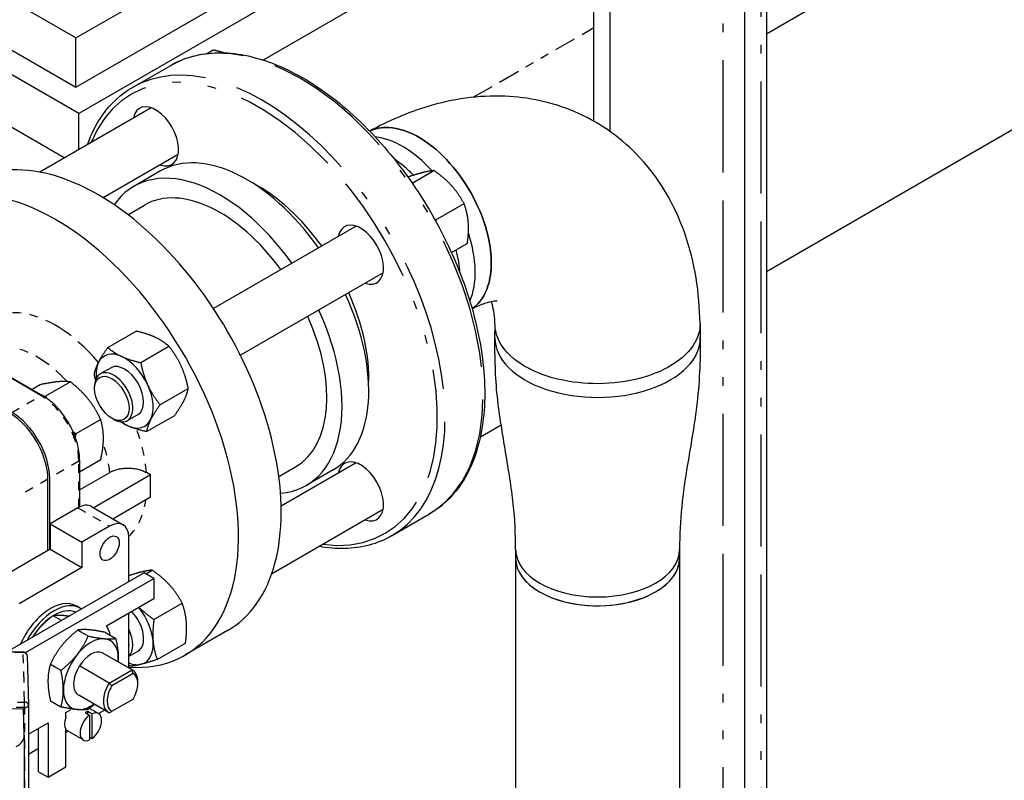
# Model space of a CAD drawing. Header units: inches. Extents: x 3 to 360, y 8 to 227.
# Tile 78 of 98: x 119 to 130, y 147 to 156. Entities that reach past the tile are written whole.
import ezdxf

# ---------------------------------------------------------------- set-up
doc = ezdxf.new("R2010")
doc.units = ezdxf.units.IN
doc.header["$LTSCALE"] = 10.666667
doc.header["$MEASUREMENT"] = 0
doc.linetypes.add('DOUBLE_DASH_DOUBLE_DOT', pattern=[0.74, 0.24, -0.06, 0.24, -0.06, 0.01, -0.06, 0.01, -0.06])
doc.layers.get('0').update_dxf_attribs({"lineweight": 25})
doc.layers.add('PHANTOM', color=7, linetype='DOUBLE_DASH_DOUBLE_DOT', lineweight=25)

msp = doc.modelspace()

# ---------------------------------------------------------------- linework, layer by layer
for p, q in [((127.143, 144.229), (127.143, 167.076)), ((127.393, 166.932), (127.393, 144.07)), ((125.393, 154.751), (125.393, 165.519)), ((119.391, 155.716), (125.393, 159.182)), ((119.391, 155.145), (125.393, 158.61)), ((125.393, 158.284), (119.426, 154.838)), ((125.393, 157.671), (121.562, 155.459)), ((127.393, 153.008), (134.983, 157.39)), ((119.426, 154.838), (116.264, 156.664)), ((119.256, 154.324), (115.712, 156.37)), ((119.391, 155.716), (118.609, 156.168)), ((118.373, 155.732), (119.391, 155.145)), ((119.391, 155.145), (119.391, 155.716)), ((120.908, 155.534), (120.98, 155.575)), ((120.048, 155.142), (120.489, 155.397)), ((120.263, 154.906), (118.972, 154.16)), ((119.426, 154.423), (119.426, 154.838)), ((120.576, 154.365), (119.707, 153.863)), ((120.371, 154.174), (120.061, 153.995)), ((123.288, 154.033), (123.54, 154.178)), ((119.992, 153.667), (120.186, 153.779)), ((123.561, 153.606), (123.889, 153.795)), ((122.638, 153.535), (120.985, 152.58)), ((123.744, 153.228), (123.927, 153.334)), ((116.655, 152.929), (119.002, 151.574)), ((122.951, 152.993), (121.297, 152.039)), ((124.247, 152.242), (124.248, 152.391)), ((126.624, 152.405), (126.627, 152.245)), ((119.761, 152.129), (120.088, 152.318)), ((120.142, 151.954), (120.469, 152.143)), ((119.799, 151.895), (119.673, 151.823)), ((118.977, 151.698), (118.882, 151.643)), ((119.328, 151.73), (119.04, 151.564)), ((119.608, 151.654), (119.608, 151.68)), ((120.365, 151.466), (120.693, 151.655)), ((119.807, 151.31), (119.829, 151.297)), ((120.111, 151.354), (119.986, 151.281)), ((120.208, 151.154), (120.536, 151.343)), ((119.678, 151.294), (119.39, 151.128)), ((124.078, 151.094), (124.319, 151.233)), ((119.678, 150.826), (119.434, 150.686)), ((119.434, 150.825), (119.434, 150.282)), ((121.742, 150.636), (121.936, 150.748)), ((122.638, 150.792), (121.769, 150.291)), ((119.434, 150.48), (119.783, 150.681)), ((120.257, 150.653), (119.598, 150.272)), ((120.257, 150.653), (120.209, 150.681)), ((120.257, 150.398), (120.257, 150.653)), ((122.371, 150.71), (122.061, 150.531)), ((119.066, 149.776), (119.066, 150.604)), ((119.087, 149.788), (119.087, 150.617)), ((119.819, 150.145), (120.257, 150.398)), ((119.572, 150.287), (119.939, 150.075)), ((119.415, 150.272), (119.092, 150.085)), ((122.951, 150.251), (121.659, 149.505)), ((123.048, 149.946), (123.489, 150.201)), ((119.092, 150.085), (119.092, 149.792)), ((119.092, 150.085), (119.459, 149.874)), ((119.782, 150.06), (119.459, 149.874)), ((119.459, 149.874), (119.459, 149.58)), ((120.004, 149.416), (120.004, 149.932)), ((119.092, 149.792), (118.62, 149.519)), ((119.092, 149.792), (119.459, 149.58)), ((124.487, 149.788), (124.487, 149.686)), ((126.387, 149.788), (126.387, 149.686)), ((124.487, 149.686), (124.487, 147.03)), ((126.387, 149.686), (126.387, 143.509)), ((120.183, 149.519), (118.596, 148.602)), ((119.459, 149.58), (118.733, 149.161)), ((120.293, 149.455), (120.183, 149.519)), ((120.201, 149.508), (120.273, 149.55)), ((118.806, 148.596), (120.293, 149.455)), ((120.293, 149.455), (120.293, 149.217)), ((120.293, 149.217), (119.745, 148.9)), ((120.295, 148.978), (120.622, 149.167)), ((119.438, 149.11), (119.396, 149.135)), ((120.004, 148.416), (120.004, 149.05)), ((119.224, 148.966), (119.128, 149.021)), ((119.413, 148.856), (119.535, 148.786)), ((119.732, 148.828), (119.853, 148.758)), ((121.149, 148.85), (120.654, 148.564)), ((120.333, 148.516), (120.661, 148.705)), ((118.498, 148.602), (118.78, 148.604)), ((120.041, 148.394), (119.695, 148.594)), ((120.05, 148.39), (119.704, 148.589)), ((120.111, 148.611), (120.004, 148.55)), ((118.825, 148.56), (118.841, 147.986)), ((119.095, 148.461), (119.217, 148.39)), ((119.778, 148.242), (119.432, 148.442)), ((119.778, 148.242), (120.041, 148.394)), ((120.054, 148.353), (119.807, 148.21)), ((120.108, 148.236), (120.108, 148.261)), ((119.095, 148.036), (119.217, 147.966)), ((119.769, 147.902), (119.423, 148.102)), ((119.807, 147.915), (120.054, 148.057)), ((118.626, 147.945), (118.782, 147.946)), ((118.791, 147.636), (118.782, 147.946)), ((118.841, 147.985), (118.841, 146.996)), ((119.274, 147.903), (119.327, 147.933)), ((119.274, 147.842), (119.274, 147.903)), ((119.5, 147.899), (119.549, 147.87)), ((119.528, 147.915), (119.578, 147.887)), ((119.528, 147.883), (119.528, 147.915)), ((119.652, 147.888), (119.548, 147.948)), ((119.578, 147.601), (119.578, 147.887)), ((119.652, 147.888), (119.723, 147.929)), ((118.841, 147.652), (119.068, 147.783)), ((119.068, 147.783), (119.068, 147.151)), ((119.549, 147.87), (119.549, 147.585)), ((118.958, 147.215), (118.958, 147.72)), ((119.274, 147.27), (119.274, 147.708)), ((119.475, 147.583), (119.274, 147.699)), ((119.274, 147.67), (119.3, 147.685)), ((118.791, 147.633), (118.791, 146.669)), ((119.549, 147.617), (119.578, 147.601)), ((118.841, 147.42), (118.958, 147.487)), ((118.958, 147.215), (119.068, 147.151)), ((119.068, 147.151), (119.274, 147.27))]:
    msp.add_line(p, q)
for centre, start, end in [((118.78, 148.559), 1.5804, 90.5269), ((118.796, 147.985), 0, 1.5804)]:
    msp.add_arc(centre, 0.045, start, end)
for centre, major_axis, start_param, end_param in [((120.316, 154.575), (-0.187, 0.325), 2.555907, 6.868871), ((119.649, 151.448), (1.5, -2.598), 0, 3.141593), ((123.177, 153.485), (0.595, -1.031), 1.939095, 2.74319), ((123.177, 153.485), (0.595, -1.031), 1.939095, 2.74319), ((121.371, 152.442), (-1, 1.732), 4.869282, 6.283185), ((123.006, 153.386), (0.595, -1.031), 1.995475, 2.266672), ((121.061, 152.263), (-1, 1.732), 4.869282, 6.55007), ((119.154, 151.162), (1.5, -2.598), 5.910031, 9.707212), ((121.061, 152.263), (-0.875, 1.516), 4.891923, 6.283185), ((121.503, 152.519), (0.906, -1.57), 1.744076, 2.406667), ((122.691, 153.204), (-0.187, 0.325), 2.555907, 6.868871), ((123.177, 153.485), (0.595, -1.031), 0.398402, 1.22229), ((123.177, 153.485), (0.595, -1.031), 0.398402, 1.22229), ((123.006, 153.386), (0.595, -1.031), 0.874921, 1.131472), ((121.371, 152.442), (1, -1.732), 0, 1.413903), ((121.503, 152.519), (0.906, -1.57), 0.734926, 1.397517), ((121.061, 152.263), (1, -1.732), 6.0163, 7.697089), ((121.061, 152.263), (0.875, -1.516), 0, 1.391262), ((125.437, 152.238), (1.19, 0), 3.135204, 6.29389), ((125.437, 152.238), (1.19, 0), 3.135204, 6.29389), ((119.955, 151.624), (-0.234, 0.406), 5.59823, 6.645428), ((119.955, 151.624), (-0.234, 0.406), 4.551033, 5.59823), ((119.955, 151.624), (-0.234, 0.406), 0.362243, 0.905071), ((119.955, 151.624), (-0.156, 0.271), 3.141593, 6.283185), ((119.829, 151.552), (0.156, -0.271), 5.497787, 10.210176), ((119.955, 151.624), (0.234, -0.406), 0.362243, 1.40944), ((118.627, 150.858), (-0.31, 0.538), 3.926991, 5.497787), ((118.648, 150.87), (-0.31, 0.538), 3.926991, 5.497787), ((118.648, 150.87), (-0.29, 0.503), 4.360577, 5.064201), ((119.955, 151.624), (0.234, -0.406), 5.378115, 5.59823), ((119.955, 151.624), (0.234, -0.406), 5.59823, 6.645428), ((122.691, 150.462), (-0.187, 0.325), 2.555907, 6.868871), ((119.415, 150.015), (0.157, 0.272), 0, 0.785398), ((119.782, 149.803), (0.157, 0.272), 5.497787, 7.068583), ((125.437, 149.788), (0.95, 0), 3.142832, 6.281946), ((125.437, 149.788), (0.95, 0), 3.142832, 6.281946), ((125.437, 149.686), (0.95, 0), 3.141593, 6.283185), ((125.437, 149.686), (-0.95, 0), 0, 0.785398), ((125.437, 149.686), (0.95, 0), 3.926991, 6.283185), ((119.096, 148.615), (0.3, 0.519), 0, 1.757393), ((119.138, 148.591), (0.3, 0.519), 6.223565, 7.913602), ((119.138, 148.591), (0.267, 0.463), 0.054258, 1.516538), ((119.096, 148.615), (0.267, 0.463), 6.182155, 6.203743), ((119.955, 148.882), (0.156, -0.271), 0, 1.967438), ((119.955, 148.882), (-0.234, 0.406), 4.027434, 4.972873), ((119.385, 148.449), (0.295, 0.511), 5.727984, 6.027874), ((119.829, 148.81), (0.156, -0.271), 0.126045, 1.444752), ((119.564, 148.345), (0.225, 0.39), 0.261799, 1.308997), ((119.564, 148.345), (0.225, 0.39), 5.497787, 6.544985), ((119.807, 148.797), (0.141, -0.244), 0.639121, 0.931676), ((119.955, 148.882), (0.234, -0.406), 6.121829, 7.169027), ((119.564, 148.345), (0.225, 0.39), 1.308997, 2.356194), ((119.564, 148.345), (0.141, 0.244), 0.062664, 1.508132), ((119.564, 148.345), (0.141, 0.244), 0, 0.062664), ((119.564, 148.345), (0.225, 0.39), 5.387521, 5.497787), ((119.955, 148.882), (0.234, -0.406), 5.646595, 6.121829), ((119.564, 148.345), (-0.141, -0.244), 4.649725, 6.283185), ((119.909, 148.146), (0.141, 0.244), 5.497787, 6.345849), ((119.93, 148.134), (0.126, 0.218), 4.69377, 6.301805), ((119.909, 148.146), (-0.141, -0.244), 4.649725, 6.345849), ((119.564, 148.345), (-0.225, -0.39), 5.497787, 6.544985), ((119.93, 148.134), (-0.126, -0.218), 4.69377, 6.301805), ((119.564, 148.345), (-0.225, -0.39), 0.261799, 0.895665), ((119.385, 147.839), (0.088, 0.153), 1.181735, 1.266415), ((119.514, 147.764), (-0.088, -0.153), 3.813271, 4.040711), ((119.564, 147.736), (0.088, 0.153), 4.040711, 6.954863), ((119.385, 147.839), (-0.088, -0.153), 5.01677, 5.978804), ((119.564, 147.736), (-0.088, -0.153), 4.040711, 6.954863), ((118.479, 147.633), (0.312, 0), 5.497787, 6.299113)]:
    msp.add_ellipse(centre, major_axis=major_axis, ratio=0.57735, start_param=start_param, end_param=end_param)
for centre, major_axis in [((119.807, 151.539), (-0.141, 0.244)), ((119.782, 149.803), (0.078, 0.136))]:
    msp.add_ellipse(centre, major_axis=major_axis, ratio=0.57735)
for points, knots in [([(120.489, 155.397), (120.65, 155.49), (120.834, 155.539), (121.236, 155.547), (121.454, 155.504), (121.904, 155.33), (122.135, 155.196), (122.585, 154.853), (122.803, 154.642), (123.204, 154.167), (123.387, 153.902), (123.7, 153.344), (123.83, 153.051), (124.024, 152.467), (124.087, 152.175), (124.141, 151.621), (124.131, 151.358), (124.037, 150.891), (123.954, 150.686), (123.741, 150.386), (123.624, 150.279), (123.489, 150.201)], [1.570796, 1.570796, 1.570796, 1.570796, 1.87813, 1.87813, 2.193897, 2.193897, 2.516768, 2.516768, 2.840197, 2.840197, 3.16303, 3.16303, 3.485636, 3.485636, 3.808536, 3.808536, 4.132027, 4.132027, 4.454478, 4.454478, 4.712389, 4.712389, 4.712389, 4.712389]), ([(119.525, 154.479), (119.57, 154.607), (119.63, 154.723), (119.796, 154.957), (119.913, 155.065), (120.048, 155.142)], [7.3998587, 7.3998587, 7.3998587, 7.3998587, 7.5960704, 7.5960704, 7.8539816, 7.8539816, 7.8539816, 7.8539816]), ([(126.624, 152.404), (126.618, 152.76), (126.565, 153.113), (126.329, 153.785), (126.145, 154.106), (125.682, 154.579), (125.435, 154.749), (124.909, 154.971), (124.634, 155.028), (124.055, 155.052), (123.753, 155.006), (123.233, 154.849), (123.009, 154.752), (122.796, 154.635)], [0.018566, 0.018566, 0.018566, 0.018566, 0.325299, 0.325299, 0.625573, 0.625573, 0.856853, 0.856853, 1.079132, 1.079132, 1.33575, 1.33575, 1.546345, 1.546345, 1.546345, 1.546345]), ([(123.982, 152.579), (123.985, 152.581), (123.988, 152.583), (124.071, 152.643), (124.131, 152.731), (124.191, 152.92), (124.204, 153.01), (124.205, 153.107), (124.205, 153.204), (124.192, 153.308), (124.133, 153.567), (124.073, 153.724), (123.92, 154.013), (123.828, 154.147), (123.62, 154.381), (123.503, 154.481), (123.258, 154.629), (123.13, 154.672), (122.934, 154.68), (122.86, 154.666), (122.796, 154.634)], [-10.762589, -10.762589, -10.762589, -10.762589, -10.717603, -10.717603, -9.538954, -9.538954, -8.707225, -8.707225, -8.707225, -7.875496, -7.875496, -6.6975, -6.6975, -5.579306, -5.579306, -4.415028, -4.415028, -3.151371, -3.151371, -2.2841, -2.2841, -2.2841, -2.2841]), ([(122.796, 154.634), (122.86, 154.666), (122.934, 154.68), (123.13, 154.672), (123.258, 154.629), (123.503, 154.481), (123.62, 154.381), (123.828, 154.147), (123.92, 154.013), (124.073, 153.724), (124.133, 153.567), (124.192, 153.308), (124.205, 153.204), (124.205, 153.107), (124.204, 153.01), (124.191, 152.92), (124.131, 152.731), (124.071, 152.643), (123.988, 152.583), (123.985, 152.581), (123.982, 152.579)], [2.2841, 2.2841, 2.2841, 2.2841, 3.151371, 3.151371, 4.415028, 4.415028, 5.579306, 5.579306, 6.6975, 6.6975, 7.875496, 7.875496, 8.707225, 8.707225, 8.707225, 9.538954, 9.538954, 10.717603, 10.717603, 10.762589, 10.762589, 10.762589, 10.762589]), ([(124.271, 152.666), (124.271, 152.666), (124.27, 152.666), (124.258, 152.667), (124.209, 152.665), (124.085, 152.623), (124.037, 152.603), (123.983, 152.576)], [1.034322, 1.034322, 1.034322, 1.034322, 1.0766471, 1.0766471, 1.3675432, 1.3675432, 1.5083681, 1.5083681, 1.5083681, 1.5083681]), ([(124.249, 152.384), (124.246, 152.487), (124.232, 152.569), (124.214, 152.638), (124.21, 152.649), (124.207, 152.659)], [0.0317439, 0.0317439, 0.0317439, 0.0317439, 0.2614437, 0.2614437, 0.3154327, 0.3154327, 0.3154327, 0.3154327]), ([(126.624, 152.404), (126.624, 152.388), (126.623, 152.372), (126.611, 152.259), (126.565, 152.163), (126.43, 152.016), (126.359, 151.96), (126.275, 151.912), (126.191, 151.863), (126.094, 151.822), (125.84, 151.744), (125.674, 151.717), (125.347, 151.705), (125.186, 151.718), (124.867, 151.783), (124.712, 151.841), (124.465, 151.986), (124.371, 152.074), (124.273, 152.238), (124.251, 152.311), (124.249, 152.384)], [-10.912723, -10.912723, -10.912723, -10.912723, -10.71695, -10.71695, -9.538954, -9.538954, -8.707225, -8.707225, -8.707225, -7.875496, -7.875496, -6.696847, -6.696847, -5.580066, -5.580066, -4.325564, -4.325564, -3.105725, -3.105725, -2.224584, -2.224584, -2.224584, -2.224584]), ([(126.624, 152.404), (126.624, 152.388), (126.623, 152.372), (126.611, 152.259), (126.565, 152.163), (126.43, 152.016), (126.359, 151.96), (126.275, 151.912), (126.191, 151.863), (126.094, 151.822), (125.84, 151.744), (125.674, 151.717), (125.347, 151.705), (125.186, 151.718), (124.867, 151.783), (124.712, 151.841), (124.465, 151.986), (124.371, 152.074), (124.273, 152.238), (124.251, 152.311), (124.249, 152.384)], [-10.912723, -10.912723, -10.912723, -10.912723, -10.716948, -10.716948, -9.538952, -9.538952, -8.707223, -8.707223, -8.707223, -7.875495, -7.875495, -6.696846, -6.696846, -5.580065, -5.580065, -4.325563, -4.325563, -3.105725, -3.105725, -2.224584, -2.224584, -2.224584, -2.224584]), ([(124.487, 149.788), (124.486, 149.976), (124.48, 150.14), (124.438, 150.511), (124.405, 150.71), (124.336, 151.124), (124.299, 151.338), (124.251, 151.786), (124.246, 152.026), (124.247, 152.239)], [0, 0, 0, 0, 1.760486, 1.760486, 3.719251, 3.719251, 5.686117, 5.686117, 7.67119, 7.67119, 7.67119, 7.67119]), ([(126.627, 152.239), (126.627, 151.988), (126.617, 151.703), (126.554, 151.209), (126.514, 150.987), (126.423, 150.434), (126.387, 150.137), (126.387, 149.788)], [0, 0, 0, 0, 2.340981, 2.340981, 4.412109, 4.412109, 7.668448, 7.668448, 7.668448, 7.668448]), ([(119.434, 150.825), (119.434, 150.878), (119.427, 150.935), (119.399, 151.05), (119.378, 151.109), (119.326, 151.224), (119.293, 151.28), (119.221, 151.383), (119.18, 151.43), (119.094, 151.512), (119.048, 151.547), (119.002, 151.574)], [0, 0, 0, 0, 0.314159, 0.314159, 0.628319, 0.628319, 0.942478, 0.942478, 1.256637, 1.256637, 1.570796, 1.570796, 1.570796, 1.570796]), ([(119.783, 150.681), (119.796, 150.689), (119.812, 150.697), (119.845, 150.709), (119.863, 150.715), (119.898, 150.723), (119.917, 150.726), (119.957, 150.731), (119.977, 150.732), (120.014, 150.732), (120.035, 150.731), (120.074, 150.726), (120.094, 150.723), (120.128, 150.714), (120.146, 150.709), (120.18, 150.696), (120.196, 150.688), (120.209, 150.681)], [2.26336, 2.26336, 2.26336, 2.26336, 2.404327, 2.404327, 2.545293, 2.545293, 2.68687, 2.68687, 2.828447, 2.828447, 2.970104, 2.970104, 3.11176, 3.11176, 3.253674, 3.253674, 3.395588, 3.395588, 3.395588, 3.395588]), ([(123.048, 149.946), (122.887, 149.854), (122.703, 149.804), (122.41, 149.798), (122.312, 149.806), (122.212, 149.824)], [4.712389, 4.712389, 4.712389, 4.712389, 5.0197223, 5.0197223, 5.1665119, 5.1665119, 5.1665119, 5.1665119])]:
    msp.add_open_spline(points, degree=3, knots=knots)
for points, weights in [([(121.101, 155.543), (121.047, 155.56), (120.98, 155.575)], [1.07203881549, 1.10082163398, 1.10906450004]), ([(123.54, 154.178), (123.486, 154.174), (123.414, 154.156)], [1.10906450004, 1.0930923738, 1]), ([(123.744, 154.004), (123.663, 154.093), (123.54, 154.178)], [1, 1.0930923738, 1.10906450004]), ([(123.414, 154.156), (123.345, 154.138), (123.239, 154.103)], [1, 1.08910088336, 1.10755305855]), ([(123.889, 153.795), (123.825, 153.915), (123.744, 154.004)], [1.10906450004, 1.0930923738, 1]), ([(123.938, 153.582), (123.929, 153.689), (123.889, 153.795)], [1, 1.0930923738, 1.10906450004]), ([(123.548, 153.616), (123.555, 153.611), (123.561, 153.606)], [1.10703998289, 1.10817250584, 1.10906450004]), ([(123.561, 153.606), (123.561, 153.6), (123.56, 153.594)], [1.10906450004, 1.10837791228, 1.10754881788]), ([(123.927, 153.334), (123.947, 153.474), (123.938, 153.582)], [1.10906450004, 1.0930923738, 1]), ([(120.308, 152.248), (120.22, 152.288), (120.088, 152.318)], [1, 1.0930923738, 1.10906450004]), ([(120.469, 152.143), (120.397, 152.207), (120.308, 152.248)], [1.10906450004, 1.0930923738, 1]), ([(119.653, 151.956), (119.689, 152.029), (119.761, 152.129)], [1, 1.0930923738, 1.10906450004]), ([(119.761, 152.129), (119.833, 152.065), (119.922, 152.024)], [1.10906450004, 1.0930923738, 1]), ([(120.61, 151.916), (120.559, 152.029), (120.469, 152.143)], [1, 1.0930923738, 1.10906450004]), ([(119.922, 152.024), (120.01, 151.984), (120.142, 151.954)], [1, 1.0930923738, 1.10906450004]), ([(119.604, 151.817), (119.616, 151.884), (119.653, 151.956)], [1.10906450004, 1.0930923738, 1]), ([(120.142, 151.954), (120.172, 151.806), (120.224, 151.693)], [1.10906450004, 1.0930923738, 1]), ([(120.693, 151.655), (120.662, 151.803), (120.61, 151.916)], [1.10906450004, 1.0930923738, 1]), ([(119.619, 151.751), (119.611, 151.783), (119.604, 151.817)], [1.09723237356, 1.10529554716, 1.10906450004]), ([(119.184, 151.732), (119.102, 151.725), (118.977, 151.698)], [1.93481454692, 1.93481454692, 1.79590111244]), ([(119.328, 151.73), (119.265, 151.739), (119.184, 151.732)], [1.79590111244, 1.93481454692, 1.93481454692]), ([(119.534, 151.53), (119.453, 151.631), (119.328, 151.73)], [1.93481454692, 1.93481454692, 1.79590111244]), ([(120.224, 151.693), (120.276, 151.58), (120.365, 151.466)], [1, 1.0930923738, 1.10906450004]), ([(120.644, 151.516), (120.68, 151.589), (120.693, 151.655)], [1, 1.0930923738, 1.10906450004]), ([(119.024, 151.56), (119.032, 151.562), (119.04, 151.564)], [1.81181493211, 1.80409997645, 1.79590111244]), ([(119.04, 151.564), (119.045, 151.553), (119.049, 151.543)], [1.79590111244, 1.80567784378, 1.81476648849]), ([(119.678, 151.294), (119.616, 151.429), (119.534, 151.53)], [1.79590111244, 1.93481454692, 1.93481454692]), ([(120.365, 151.466), (120.293, 151.365), (120.257, 151.293)], [1.10906450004, 1.0930923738, 1]), ([(120.536, 151.343), (120.607, 151.444), (120.644, 151.516)], [1.10906450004, 1.0930923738, 1]), ([(119.71, 151.078), (119.71, 151.187), (119.678, 151.294)], [1.93481454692, 1.93481454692, 1.79590111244]), ([(119.988, 151.224), (119.945, 151.244), (119.908, 151.268)], [1, 1.04280309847, 1.06930233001]), ([(120.208, 151.154), (120.076, 151.184), (119.988, 151.224)], [1.10906450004, 1.0930923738, 1]), ([(120.257, 151.293), (120.221, 151.22), (120.208, 151.154)], [1, 1.0930923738, 1.10906450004]), ([(119.358, 151.154), (119.374, 151.141), (119.39, 151.128)], [1.82852587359, 1.81330354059, 1.79590111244]), ([(119.39, 151.128), (119.386, 151.109), (119.383, 151.092)], [1.79590111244, 1.81241216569, 1.82696073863]), ([(119.678, 150.826), (119.71, 150.97), (119.71, 151.078)], [1.79590111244, 1.93481454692, 1.93481454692]), ([(120.148, 149.528), (120.089, 149.513), (120.004, 149.485)], [1, 1.0752001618, 1.10007602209]), ([(120.273, 149.55), (120.22, 149.546), (120.148, 149.528)], [1.10906450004, 1.0930923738, 1]), ([(120.478, 149.376), (120.397, 149.465), (120.273, 149.55)], [1, 1.0930923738, 1.10906450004]), ([(120.622, 149.167), (120.559, 149.287), (120.478, 149.376)], [1.10906450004, 1.0930923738, 1]), ([(120.671, 148.953), (120.662, 149.06), (120.622, 149.167)], [1, 1.0930923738, 1.10906450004]), ([(119.134, 149.025), (119.187, 149.032), (119.255, 149.026)], [1.46592930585, 1.56199290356, 1.56199290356]), ([(119.255, 149.026), (119.283, 149.023), (119.316, 149.018)], [1.56199290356, 1.56199290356, 1.54580257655]), ([(120.123, 149.119), (120.194, 149.048), (120.295, 148.978)], [1.03089241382, 1.09595504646, 1.10906450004]), ([(118.937, 148.842), (119.001, 148.922), (119.095, 148.999)], [1.56199290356, 1.56199290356, 1.47644723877]), ([(120.295, 148.978), (120.276, 148.837), (120.285, 148.73)], [1.10906450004, 1.0930923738, 1]), ([(120.661, 148.705), (120.68, 148.846), (120.671, 148.953)], [1.10906450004, 1.0930923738, 1]), ([(118.907, 148.802), (118.921, 148.822), (118.937, 148.842)], [1.55697802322, 1.56199290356, 1.56199290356]), ([(119.413, 148.856), (119.3, 148.767), (119.226, 148.675)], [1.44984685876, 1.56199290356, 1.56199290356]), ([(119.544, 148.859), (119.47, 148.865), (119.413, 148.856)], [1.56199290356, 1.56199290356, 1.44984685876]), ([(119.732, 148.828), (119.618, 148.852), (119.544, 148.859)], [1.44984685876, 1.56199290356, 1.56199290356]), ([(119.405, 148.572), (119.478, 148.664), (119.535, 148.786)], [1.56199290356, 1.56199290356, 1.44984685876]), ([(119.535, 148.786), (119.649, 148.762), (119.723, 148.756)], [1.44984685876, 1.56199290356, 1.56199290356]), ([(119.723, 148.756), (119.797, 148.749), (119.853, 148.758)], [1.56199290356, 1.56199290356, 1.44984685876]), ([(119.853, 148.758), (119.882, 148.628), (119.882, 148.529)], [1.44984685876, 1.56199290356, 1.56199290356]), ([(120.285, 148.73), (120.293, 148.623), (120.333, 148.516)], [1, 1.0930923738, 1.10906450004]), ([(119.226, 148.675), (119.152, 148.583), (119.095, 148.461)], [1.56199290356, 1.56199290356, 1.44984685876]), ([(119.217, 148.39), (119.331, 148.48), (119.405, 148.572)], [1.44984685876, 1.56199290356, 1.56199290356]), ([(119.095, 148.461), (119.067, 148.363), (119.067, 148.265)], [1.44984685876, 1.56199290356, 1.56199290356]), ([(119.882, 148.529), (119.882, 148.508), (119.881, 148.487)], [1.56199290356, 1.56199290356, 1.55676299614]), ([(120.148, 148.46), (120.076, 148.441), (120.023, 148.437)], [1, 1.0930923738, 1.10906450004]), ([(120.333, 148.516), (120.221, 148.478), (120.148, 148.46)], [1.10906450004, 1.0930923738, 1]), ([(119.245, 148.162), (119.245, 148.26), (119.217, 148.39)], [1.56199290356, 1.56199290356, 1.44984685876]), ([(120.023, 148.437), (120.013, 148.444), (120.004, 148.451)], [1.10906450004, 1.10780373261, 1.10606244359]), ([(119.067, 148.265), (119.067, 148.166), (119.095, 148.036)], [1.56199290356, 1.56199290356, 1.44984685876]), ([(119.217, 147.966), (119.245, 148.063), (119.245, 148.162)], [1.44984685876, 1.56199290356, 1.56199290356]), ([(119.405, 147.935), (119.331, 147.942), (119.217, 147.966)], [1.56199290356, 1.56199290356, 1.44984685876]), ([(119.535, 147.938), (119.478, 147.929), (119.405, 147.935)], [1.44984685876, 1.56199290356, 1.56199290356]), ([(119.605, 147.997), (119.573, 147.967), (119.535, 147.938)], [1.50957560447, 1.48532222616, 1.44984685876])]:
    msp.add_rational_spline(points, weights, degree=2)
for points in [[(120.054, 148.353), (120.049, 148.366), (120.045, 148.38), (120.041, 148.394)], [(119.807, 148.21), (119.797, 148.221), (119.787, 148.232), (119.778, 148.242)], [(119.778, 147.898), (119.787, 147.903), (119.797, 147.909), (119.807, 147.915)]]:
    msp.add_open_spline(points, degree=3)
at = {"layer": 'PHANTOM', "ltscale": 0.50698}
msp.add_line((126.893, 144.348), (126.893, 167.22), dxfattribs=at)
at = {"layer": 'PHANTOM', "ltscale": 0.506583}
msp.add_line((127.333, 144.112), (127.333, 166.966), dxfattribs=at)
at = {"layer": 'PHANTOM', "ltscale": 0.573073}
msp.add_line((125.583, 154.63), (125.583, 165.71), dxfattribs=at)
at = {"layer": 'PHANTOM', "ltscale": 0.453239}
msp.add_line((127.393, 155.764), (134.983, 160.146), dxfattribs=at)
at = {"layer": 'PHANTOM', "ltscale": 0.098482}
msp.add_line((123.996, 155.027), (125.393, 155.834), dxfattribs=at)
at = {"layer": 'PHANTOM', "ltscale": 0.165429}
msp.add_line((118.986, 151.572), (116.64, 152.927), dxfattribs=at)
at = {"layer": 'PHANTOM', "ltscale": 0.023779}
for p, q in [((118.648, 151.377), (118.986, 151.572)), ((119.425, 150.812), (119.087, 150.617)), ((119.066, 150.604), (118.727, 150.409))]:
    msp.add_line(p, q, dxfattribs=at)
at = {"layer": 'PHANTOM', "ltscale": 0.032569}
msp.add_line((119.425, 150.277), (119.425, 150.812), dxfattribs=at)
at = {"layer": 'PHANTOM', "ltscale": 0.025772}
msp.add_line((119.415, 150.272), (119.782, 150.06), dxfattribs=at)
at = {"layer": 'PHANTOM', "ltscale": 0.013965}
for p, q in [((118.78, 148.596), (118.498, 148.593)), ((118.514, 148.019), (118.796, 148.021)), ((118.797, 147.959), (118.515, 147.956))]:
    msp.add_line(p, q, dxfattribs=at)
at = {"layer": 'PHANTOM', "ltscale": 0.04953}
msp.add_line((118.796, 148.021), (118.78, 148.596), dxfattribs=at)
at = {"layer": 'PHANTOM', "ltscale": 0.060314}
msp.add_line((118.797, 146.97), (118.797, 147.959), dxfattribs=at)
at = {"layer": 'PHANTOM', "ltscale": 0.597009}
for centre, major_axis, start_param, end_param in [((121.989, 152.799), (-1.5, 2.598), 3.141593, 6.283185), ((121.548, 152.544), (1.5, -2.598), 0, 3.141593)]:
    msp.add_ellipse(centre, major_axis=major_axis, ratio=0.57735, start_param=start_param, end_param=end_param, dxfattribs=at)
at = {"layer": 'PHANTOM', "ltscale": 0.492812}
msp.add_ellipse((121.503, 152.519), major_axis=(-1.469, 2.544), ratio=0.57735, start_param=2.726041, end_param=6.698737, dxfattribs=at)
at = {"layer": 'PHANTOM', "ltscale": 0.133988}
msp.add_ellipse((119.154, 151.162), major_axis=(-0.75, 1.299), ratio=0.57735, start_param=5.008708, end_param=6.800937, dxfattribs=at)
at = {"layer": 'PHANTOM', "ltscale": 0.072076}
msp.add_ellipse((118.942, 151.04), major_axis=(-0.6, 1.039), ratio=0.57735, start_param=5.077294, end_param=6.283185, dxfattribs=at)
at = {"layer": 'PHANTOM', "ltscale": 0.001124}
for centre, major_axis, start_param, end_param in [((118.986, 151.547), (0.0156, 0.0271), 0, 0.785398), ((119.403, 150.825), (0.0313, 0), 5.497787, 6.283185)]:
    msp.add_ellipse(centre, major_axis=major_axis, ratio=0.57735, start_param=start_param, end_param=end_param, dxfattribs=at)
at = {"layer": 'PHANTOM', "ltscale": 0.048527}
msp.add_ellipse((118.986, 151.065), major_axis=(-0.31, 0.538), ratio=0.57735, start_param=3.926991, end_param=5.497787, dxfattribs=at)
at = {"layer": 'PHANTOM', "ltscale": 0.027968}
msp.add_ellipse((119.154, 151.162), major_axis=(-0.75, 1.299), ratio=0.57735, start_param=4.031347, end_param=4.406501, dxfattribs=at)
at = {"layer": 'PHANTOM', "ltscale": 0.018756}
msp.add_ellipse((118.942, 151.04), major_axis=(-0.6, 1.039), ratio=0.57735, start_param=4.05757, end_param=4.372603, dxfattribs=at)
at = {"layer": 'PHANTOM', "ltscale": 0.036132}
msp.add_ellipse((119.154, 151.162), major_axis=(0.75, -1.299), ratio=0.57735, start_param=0.14399, end_param=0.628266, dxfattribs=at)
at = {"layer": 'PHANTOM', "ltscale": 0.001282}
msp.add_ellipse((118.78, 148.559), major_axis=(-0.0004, 0.045), ratio=0.013005, start_param=5.667646, end_param=6.283185, dxfattribs=at)
at = {"layer": 'PHANTOM', "ltscale": 0.003375}
for centre in [(118.78, 148.559), (118.796, 147.985)]:
    msp.add_ellipse(centre, major_axis=(0.045, 0.0012), ratio=0.816393, start_param=0, end_param=1.548276, dxfattribs=at)
at = {"layer": 'PHANTOM', "ltscale": 0.003426}
msp.add_ellipse((118.796, 147.985), major_axis=(-0.0004, 0.045), ratio=0.013005, start_param=4.096849, end_param=5.667646, dxfattribs=at)
at = {"layer": 'PHANTOM', "ltscale": 0.00339}
msp.add_ellipse((118.796, 147.985), major_axis=(0.045, 0), ratio=0.57735, start_param=4.728317, end_param=6.283185, dxfattribs=at)

doc.saveas('drawing.dxf')
